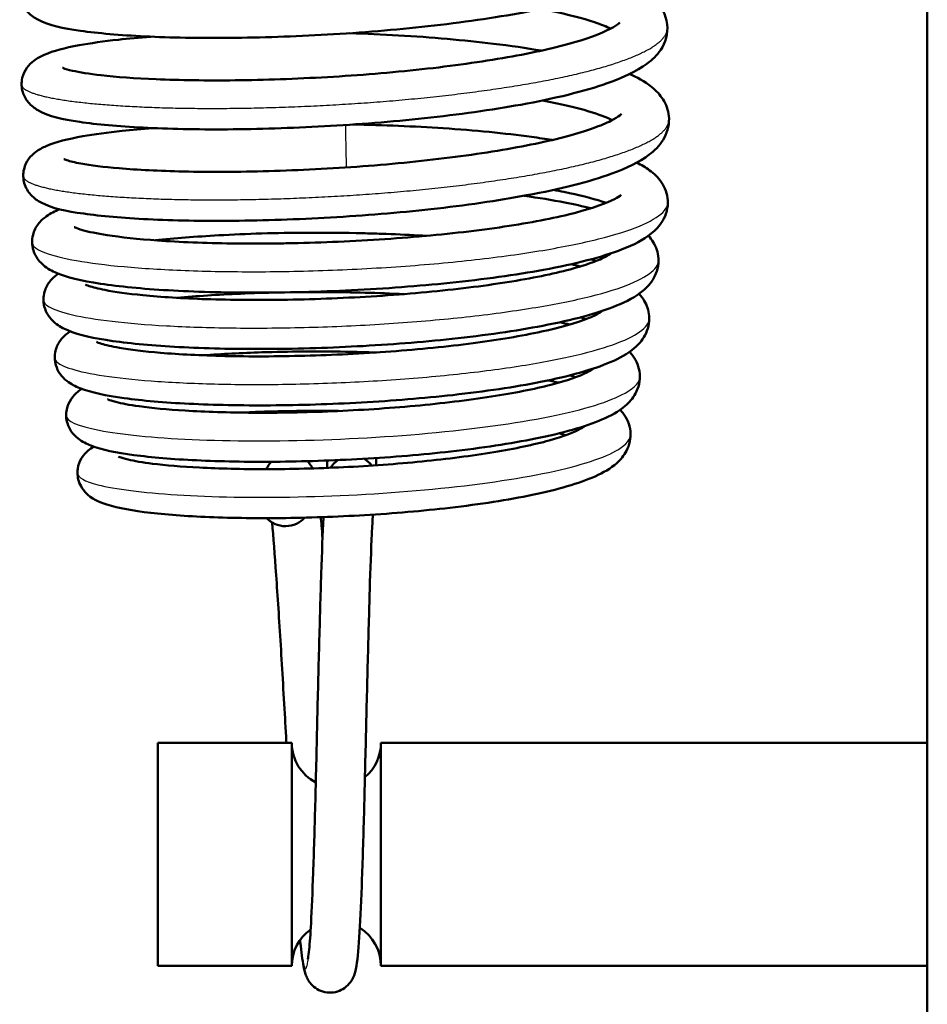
# Model space of a CAD drawing. Header units: millimetres. Extents: x 70 to 1011, y -602 to 1647.
# Tile 6 of 98: x 168 to 188, y 365 to 387. Entities that reach past the tile are written whole.
import ezdxf

# ---------------------------------------------------------------- set-up
doc = ezdxf.new("R2010")
doc.units = ezdxf.units.MM
doc.header["$LTSCALE"] = 0.75
doc.layers.add('Visible', color=7, linetype='Continuous', lineweight=50)
doc.layers.add('Visible Narrow', color=7, linetype='Continuous', lineweight=25)

msp = doc.modelspace()

# ---------------------------------------------------------------- linework, layer by layer
at = {"layer": 'Visible'}
for p, q in [((188.124, 463.688, 12.317), (188.124, 316.32, 12.317)), ((174.665, 377.152, 5.69), (174.668, 376.986, 6.79)), ((175.764, 377.208, 5.442), (175.767, 377.045, 6.525)), ((173.874, 370.82, 6.567), (170.874, 370.82, 6.567)), ((188.124, 370.82, 6.567), (175.874, 370.82, 6.567)), ((173.874, 365.82, 6.567), (170.874, 365.82, 6.567)), ((188.124, 365.82, 6.567), (175.874, 365.82, 6.567))]:
    msp.add_line(p, q, dxfattribs=at)
at = {"layer": 'Visible', "extrusion": (1, 0, 0)}
for centre in [(368.32, 6.567, 170.874), (368.32, 6.567, 173.874), (368.32, 6.567, 175.874)]:
    msp.add_arc(centre, 2.5, 0, 180, dxfattribs=at)
at = {"layer": 'Visible', "extrusion": (0, 0, -1)}
for centre, start, end in [((-174.874, 370.82, -6.567), 297.4293, 0), ((-174.874, 370.82, -6.567), 180, 230.1025), ((-174.874, 365.82, -6.567), 0, 54.8515), ((-174.874, 365.82, -6.567), 121.7979, 180)]:
    msp.add_arc(centre, 1, start, end, dxfattribs=at)
at = {"layer": 'Visible', "extrusion": (0.002591, -0.148448, 0.988917)}
for start_param, end_param in [(0.59883, 1.029324), (-0.95674, -0.531207)]:
    msp.add_ellipse((175.223, 376.717, 8.646), major_axis=(-0.009, 0.544, 0.082), ratio=0.999926, start_param=start_param, end_param=end_param, dxfattribs=at)
at = {"layer": 'Visible', "extrusion": (-0.007798, 0.446731, -0.894634)}
msp.add_ellipse((173.733, 376.173, 10.287), major_axis=(-0.009, 0.492, 0.246), ratio=0.999926, start_param=2.25213, end_param=4.040018, dxfattribs=at)
at = {"layer": 'Visible'}
for points, knots in [([(181.377, 389.92, 7.851), (181.392, 389.913, 7.879), (181.407, 389.906, 7.908), (181.61, 389.812, 8.305), (181.775, 389.717, 8.686), (182.007, 389.513, 9.298), (182.088, 389.422, 9.531), (182.213, 389.198, 9.987), (182.256, 389.063, 10.212), (182.267, 388.749, 10.716), (182.211, 388.576, 11.002), (182.044, 388.307, 11.582), (181.936, 388.203, 11.88), (181.592, 387.942, 12.735), (181.318, 387.813, 13.292), (180.479, 387.504, 14.565), (179.824, 387.339, 15.249), (178.423, 387.081, 16.219), (177.688, 386.975, 16.563), (176.198, 386.809, 16.964), (175.426, 386.746, 17.041), (173.928, 386.662, 16.943), (173.182, 386.636, 16.77), (171.802, 386.623, 16.204), (171.15, 386.636, 15.805), (170.019, 386.691, 14.832), (169.527, 386.733, 14.246), (168.731, 386.847, 12.946), (168.444, 386.902, 12.209), (168.108, 387.079, 11.28), (168.029, 387.129, 11.074), (167.893, 387.278, 10.741), (167.835, 387.367, 10.606), (167.776, 387.573, 10.362), (167.774, 387.688, 10.248), (167.82, 387.876, 10.028), (167.86, 387.953, 9.921), (167.953, 388.081, 9.68), (168.007, 388.131, 9.544), (168.139, 388.231, 9.188), (168.216, 388.269, 8.965), (168.515, 388.399, 8.133), (168.78, 388.463, 7.53), (169.376, 388.569, 6.561), (169.672, 388.61, 6.169), (170.214, 388.668, 5.588), (170.44, 388.689, 5.377), (170.679, 388.708, 5.18)], [87.811109, 87.811109, 87.811109, 87.811109, 87.820963, 87.820963, 87.94808, 87.94808, 88.026388, 88.026388, 88.105085, 88.105085, 88.204409, 88.204409, 88.303454, 88.303454, 88.491772, 88.491772, 88.770146, 88.770146, 89.008706, 89.008706, 89.235822, 89.235822, 89.459828, 89.459828, 89.683293, 89.683293, 89.907694, 89.907694, 90.141875, 90.141875, 90.20881, 90.20881, 90.258813, 90.258813, 90.306147, 90.306147, 90.346621, 90.346621, 90.392609, 90.392609, 90.464232, 90.464232, 90.660538, 90.660538, 90.806963, 90.806963, 90.899386, 90.899386, 90.899386, 90.899386]), ([(181.413, 387.869, 7.543), (181.438, 387.858, 7.591), (181.463, 387.846, 7.64), (181.686, 387.74, 8.084), (181.859, 387.636, 8.493), (182.146, 387.354, 9.282), (182.268, 387.159, 9.664), (182.314, 386.729, 10.363), (182.249, 386.518, 10.699), (182.061, 386.237, 11.326), (181.955, 386.137, 11.618), (181.6, 385.874, 12.49), (181.309, 385.741, 13.069), (180.436, 385.432, 14.349), (179.77, 385.269, 15.019), (178.356, 385.014, 15.967), (177.614, 384.91, 16.298), (176.121, 384.749, 16.673), (175.354, 384.688, 16.737), (173.862, 384.607, 16.617), (173.118, 384.583, 16.433), (171.747, 384.573, 15.846), (171.101, 384.588, 15.438), (169.984, 384.646, 14.447), (169.501, 384.689, 13.854), (168.72, 384.806, 12.541), (168.444, 384.857, 11.795), (168.111, 385.051, 10.884), (168.036, 385.103, 10.697), (167.916, 385.247, 10.403), (167.87, 385.325, 10.288), (167.813, 385.515, 10.062), (167.809, 385.629, 9.948), (167.853, 385.818, 9.73), (167.892, 385.896, 9.623), (167.984, 386.026, 9.384), (168.038, 386.076, 9.249), (168.168, 386.176, 8.9), (168.243, 386.214, 8.681), (168.533, 386.342, 7.874), (168.785, 386.405, 7.289), (169.36, 386.511, 6.326), (169.655, 386.552, 5.926), (170.211, 386.614, 5.317), (170.455, 386.637, 5.086), (170.715, 386.657, 4.873)], [92.162219, 92.162219, 92.162219, 92.162219, 92.17895, 92.17895, 92.314784, 92.314784, 92.444583, 92.444583, 92.561313, 92.561313, 92.658443, 92.658443, 92.854467, 92.854467, 93.132354, 93.132354, 93.370856, 93.370856, 93.596568, 93.596568, 93.820533, 93.820533, 94.044063, 94.044063, 94.268586, 94.268586, 94.503744, 94.503744, 94.565346, 94.565346, 94.60837, 94.60837, 94.655351, 94.655351, 94.695872, 94.695872, 94.741517, 94.741517, 94.811628, 94.811628, 95.001683, 95.001683, 95.149707, 95.149707, 95.249836, 95.249836, 95.249836, 95.249836]), ([(181.025, 386.837, 7.719), (180.931, 386.882, 7.425), (180.809, 386.932, 7.14), (180.405, 387.068, 6.376), (180.067, 387.156, 5.92), (179.607, 387.248, 5.448), (179.534, 387.262, 5.377), (179.459, 387.276, 5.307)], [7.5105275, 7.5105275, 7.5105275, 7.5105275, 7.6039343, 7.6039343, 7.77281, 7.77281, 7.8036857, 7.8036857, 7.8036857, 7.8036857]), ([(168.732, 385.961, 11.17), (168.732, 385.961, 11.3), (168.741, 385.957, 11.431), (168.792, 385.936, 11.856), (168.863, 385.914, 12.149), (169.11, 385.858, 12.899), (169.331, 385.822, 13.347), (169.938, 385.754, 14.278), (170.36, 385.723, 14.751), (171.361, 385.68, 15.592), (171.965, 385.671, 15.956), (173.259, 385.686, 16.48), (173.968, 385.711, 16.641), (175.382, 385.792, 16.73), (176.106, 385.851, 16.658), (177.469, 386, 16.291), (178.127, 386.093, 15.993), (179.286, 386.296, 15.213), (179.803, 386.411, 14.721), (180.607, 386.646, 13.628), (180.915, 386.772, 13.016), (181.16, 386.913, 12.092), (181.206, 386.95, 11.802), (181.23, 386.973, 11.41), (181.233, 386.976, 11.31), (181.233, 386.976, 11.209)], [5.319052, 5.319052, 5.319052, 5.319052, 5.358101, 5.358101, 5.44774, 5.44774, 5.595583, 5.595583, 5.7818, 5.7818, 5.988127, 5.988127, 6.200744, 6.200744, 6.413972, 6.413972, 6.626571, 6.626571, 6.837487, 6.837487, 7.039559, 7.039559, 7.127273, 7.127273, 7.157455, 7.157455, 7.157455, 7.157455]), ([(175.179, 386.735, 3.293), (175.543, 386.724, 3.296), (175.907, 386.707, 3.327), (177.005, 386.643, 3.51), (177.734, 386.579, 3.757), (178.773, 386.453, 4.31), (179.136, 386.402, 4.549), (179.473, 386.344, 4.817)], [95.7314464, 95.7314464, 95.7314464, 95.7314464, 95.84031, 95.84031, 96.065899, 96.065899, 96.1955597, 96.1955597, 96.1955597, 96.1955597]), ([(181.448, 385.818, 7.235), (181.464, 385.812, 7.264), (181.479, 385.805, 7.294), (181.683, 385.71, 7.692), (181.848, 385.615, 8.074), (182.079, 385.411, 8.685), (182.16, 385.319, 8.917), (182.285, 385.096, 9.372), (182.328, 384.961, 9.597), (182.338, 384.648, 10.1), (182.282, 384.475, 10.386), (182.115, 384.206, 10.967), (182.008, 384.102, 11.264), (181.664, 383.84, 12.119), (181.389, 383.711, 12.677), (180.55, 383.403, 13.95), (179.895, 383.238, 14.634), (178.494, 382.98, 15.603), (177.759, 382.874, 15.948), (176.269, 382.708, 16.349), (175.498, 382.645, 16.425), (174, 382.56, 16.328), (173.253, 382.535, 16.154), (171.873, 382.522, 15.588), (171.221, 382.535, 15.189), (170.091, 382.59, 14.216), (169.599, 382.632, 13.63), (168.802, 382.746, 12.33), (168.515, 382.801, 11.593), (168.179, 382.978, 10.664), (168.1, 383.028, 10.458), (167.964, 383.177, 10.125), (167.907, 383.266, 9.99), (167.848, 383.472, 9.746), (167.846, 383.587, 9.632), (167.892, 383.775, 9.412), (167.931, 383.852, 9.305), (168.024, 383.98, 9.064), (168.079, 384.03, 8.928), (168.211, 384.129, 8.572), (168.287, 384.168, 8.349), (168.587, 384.297, 7.517), (168.852, 384.362, 6.914), (169.447, 384.468, 5.945), (169.743, 384.508, 5.553), (170.285, 384.567, 4.973), (170.512, 384.588, 4.761), (170.751, 384.607, 4.564)], [96.513314, 96.513314, 96.513314, 96.513314, 96.52349, 96.52349, 96.650639, 96.650639, 96.728776, 96.728776, 96.807315, 96.807315, 96.906612, 96.906612, 97.005663, 97.005663, 97.193981, 97.193981, 97.472355, 97.472355, 97.710915, 97.710915, 97.938032, 97.938032, 98.162037, 98.162037, 98.385503, 98.385503, 98.609903, 98.609903, 98.844085, 98.844085, 98.911017, 98.911017, 98.961017, 98.961017, 99.008352, 99.008352, 99.048826, 99.048826, 99.094813, 99.094813, 99.166436, 99.166436, 99.362738, 99.362738, 99.509164, 99.509164, 99.601591, 99.601591, 99.601591, 99.601591]), ([(181.061, 384.787, 7.412), (180.934, 384.848, 7.013), (180.755, 384.916, 6.629), (180.253, 385.068, 5.804), (179.897, 385.151, 5.373), (179.494, 385.225, 4.999)], [3.3660189, 3.3660189, 3.3660189, 3.3660189, 3.4929909, 3.4929909, 3.6592398, 3.6592398, 3.6592398, 3.6592398]), ([(168.767, 383.91, 10.862), (168.767, 383.91, 10.866), (168.767, 383.91, 10.87), (168.768, 383.91, 11.089), (168.793, 383.898, 11.303), (168.9, 383.863, 11.864), (169.008, 383.836, 12.209), (169.363, 383.771, 13.045), (169.656, 383.735, 13.525), (170.41, 383.671, 14.463), (170.904, 383.646, 14.911), (172.029, 383.62, 15.665), (172.683, 383.623, 15.964), (174.04, 383.662, 16.339), (174.761, 383.698, 16.418), (176.173, 383.803, 16.345), (176.883, 383.875, 16.19), (178.191, 384.046, 15.67), (178.808, 384.147, 15.298), (179.854, 384.364, 14.393), (180.302, 384.486, 13.851), (180.791, 384.661, 12.975), (180.924, 384.717, 12.68), (181.12, 384.816, 12.101), (181.19, 384.86, 11.815), (181.256, 384.911, 11.32), (181.268, 384.926, 11.11), (181.268, 384.926, 10.901)], [1.173768, 1.173768, 1.173768, 1.173768, 1.17505, 1.17505, 1.23928, 1.23928, 1.3467, 1.3467, 1.512566, 1.512566, 1.708312, 1.708312, 1.918752, 1.918752, 2.130801, 2.130801, 2.344158, 2.344158, 2.556298, 2.556298, 2.764257, 2.764257, 2.861931, 2.861931, 2.950148, 2.950148, 3.012778, 3.012778, 3.012778, 3.012778]), ([(175.24, 384.687, 2.987), (175.928, 384.675, 3.001), (176.619, 384.647, 3.12), (177.976, 384.557, 3.567), (178.652, 384.491, 3.919), (179.407, 384.388, 4.479), (179.563, 384.364, 4.606), (179.713, 384.34, 4.738)], [0.0156625, 0.0156625, 0.0156625, 0.0156625, 0.2215257, 0.2215257, 0.4451306, 0.4451306, 0.5054148, 0.5054148, 0.5054148, 0.5054148]), ([(181.609, 383.832, 7.34), (181.714, 383.781, 7.564), (181.81, 383.723, 7.79), (181.997, 383.586, 8.269), (182.09, 383.5, 8.522), (182.242, 383.275, 9.011), (182.298, 383.131, 9.248), (182.315, 382.819, 9.73), (182.267, 382.657, 9.983), (182.123, 382.411, 10.492), (182.032, 382.319, 10.749), (181.753, 382.095, 11.482), (181.541, 381.989, 11.96), (180.835, 381.713, 13.204), (180.233, 381.56, 13.936), (178.898, 381.314, 15.011), (178.176, 381.215, 15.409), (176.715, 381.064, 15.903), (175.961, 381.008, 16.027), (174.484, 380.935, 16.023), (173.74, 380.917, 15.9), (172.353, 380.917, 15.429), (171.691, 380.935, 15.077), (170.524, 381.003, 14.194), (170.006, 381.053, 13.649), (169.156, 381.183, 12.43), (168.83, 381.254, 11.735), (168.463, 381.421, 10.775), (168.365, 381.474, 10.511), (168.237, 381.597, 10.177), (168.205, 381.633, 10.096), (168.137, 381.728, 9.914), (168.103, 381.792, 9.816), (168.047, 381.974, 9.577), (168.044, 382.102, 9.438), (168.097, 382.307, 9.172), (168.141, 382.39, 9.044), (168.248, 382.531, 8.751), (168.311, 382.585, 8.583), (168.469, 382.697, 8.157), (168.564, 382.744, 7.895), (168.669, 382.786, 7.635)], [0.832515, 0.832515, 0.832515, 0.832515, 0.907808, 0.907808, 0.992265, 0.992265, 1.075436, 1.075436, 1.16457, 1.16457, 1.250316, 1.250316, 1.409194, 1.409194, 1.687259, 1.687259, 1.928803, 1.928803, 2.152341, 2.152341, 2.37268, 2.37268, 2.591818, 2.591818, 2.81223, 2.81223, 3.03948, 3.03948, 3.124774, 3.124774, 3.152938, 3.152938, 3.18942, 3.18942, 3.244472, 3.244472, 3.291306, 3.291306, 3.347037, 3.347037, 3.43176, 3.43176, 3.43176, 3.43176]), ([(168.998, 382.386, 10.678), (168.998, 382.386, 10.783), (169.004, 382.383, 10.888), (169.042, 382.365, 11.272), (169.102, 382.342, 11.549), (169.317, 382.282, 12.236), (169.505, 382.242, 12.64), (170.04, 382.16, 13.52), (170.426, 382.118, 13.982), (171.358, 382.051, 14.82), (171.928, 382.028, 15.19), (173.161, 382.012, 15.741), (173.843, 382.019, 15.923), (175.219, 382.067, 16.062), (175.93, 382.108, 16.019), (177.283, 382.222, 15.712), (177.942, 382.295, 15.445), (179.116, 382.466, 14.725), (179.648, 382.565, 14.263), (180.5, 382.772, 13.216), (180.839, 382.885, 12.618), (181.134, 383.024, 11.703), (181.2, 383.063, 11.413), (181.252, 383.102, 10.96), (181.261, 383.111, 10.799), (181.261, 383.111, 10.638)], [15.80823, 15.80823, 15.80823, 15.80823, 15.839665, 15.839665, 15.924081, 15.924081, 16.056357, 16.056357, 16.233839, 16.233839, 16.432806, 16.432806, 16.639187, 16.639187, 16.847879, 16.847879, 17.05667, 17.05667, 17.264238, 17.264238, 17.466428, 17.466428, 17.555537, 17.555537, 17.60368, 17.60368, 17.60368, 17.60368]), ([(180.921, 382.928, 6.73), (180.892, 382.939, 6.657), (180.86, 382.95, 6.585), (180.607, 383.035, 6.041), (180.316, 383.109, 5.596), (179.901, 383.191, 5.112), (179.823, 383.205, 5.026), (179.742, 383.22, 4.942)], [18.0030255, 18.0030255, 18.0030255, 18.0030255, 18.0268308, 18.0268308, 18.1848485, 18.1848485, 18.2198399, 18.2198399, 18.2198399, 18.2198399]), ([(179.082, 383.088, 4.312), (179.41, 383.043, 4.552), (179.717, 382.993, 4.819), (180.205, 382.898, 5.328), (180.4, 382.855, 5.561), (180.581, 382.808, 5.805)], [4.6980512, 4.6980512, 4.6980512, 4.6980512, 4.8198135, 4.8198135, 4.9114897, 4.9114897, 4.9114897, 4.9114897]), ([(176.896, 382.19, 3.277), (176.838, 382.194, 3.26), (176.779, 382.197, 3.243), (176.446, 382.216, 3.156), (176.167, 382.228, 3.102), (175.748, 382.242, 3.05), (175.61, 382.246, 3.038), (175.054, 382.259, 3.006), (174.633, 382.263, 3.023), (173.533, 382.258, 3.176), (172.854, 382.237, 3.388), (171.723, 382.174, 3.957), (171.241, 382.136, 4.29), (170.817, 382.09, 4.678)], [14.4895211, 14.4895211, 14.4895211, 14.4895211, 14.5078671, 14.5078671, 14.5929191, 14.5929191, 14.6345207, 14.6345207, 14.7598527, 14.7598527, 14.9676633, 14.9676633, 15.1401104, 15.1401104, 15.1401104, 15.1401104]), ([(181.871, 382.192, 8.334), (181.91, 382.149, 8.445), (181.947, 382.102, 8.555), (182.042, 381.946, 8.872), (182.088, 381.819, 9.076), (182.107, 381.529, 9.513), (182.063, 381.369, 9.752), (181.927, 381.129, 10.233), (181.841, 381.037, 10.475), (181.582, 380.821, 11.156), (181.387, 380.72, 11.598), (180.734, 380.452, 12.781), (180.172, 380.303, 13.489), (178.903, 380.06, 14.554), (178.204, 379.959, 14.956), (176.79, 379.807, 15.46), (176.062, 379.751, 15.591), (174.634, 379.675, 15.61), (173.914, 379.655, 15.501), (172.567, 379.651, 15.068), (171.922, 379.666, 14.738), (170.782, 379.727, 13.901), (170.274, 379.773, 13.383), (169.438, 379.893, 12.219), (169.114, 379.961, 11.555), (168.752, 380.113, 10.633), (168.657, 380.161, 10.379), (168.51, 380.284, 10.004), (168.457, 380.338, 9.876), (168.375, 380.465, 9.657), (168.344, 380.532, 9.563), (168.299, 380.712, 9.342), (168.302, 380.832, 9.216), (168.358, 381.027, 8.969), (168.403, 381.106, 8.847), (168.508, 381.24, 8.569), (168.57, 381.291, 8.411), (168.634, 381.336, 8.239), (168.638, 381.339, 8.229), (168.642, 381.341, 8.218)], [5.202717, 5.202717, 5.202717, 5.202717, 5.240205, 5.240205, 5.312381, 5.312381, 5.397598, 5.397598, 5.4787, 5.4787, 5.625724, 5.625724, 5.891761, 5.891761, 6.128018, 6.128018, 6.344508, 6.344508, 6.557198, 6.557198, 6.769085, 6.769085, 6.981777, 6.981777, 7.200554, 7.200554, 7.28251, 7.28251, 7.326904, 7.326904, 7.362302, 7.362302, 7.413283, 7.413283, 7.458057, 7.458057, 7.511004, 7.511004, 7.514523, 7.514523, 7.514523, 7.514523]), ([(169.246, 381.099, 10.464), (169.246, 381.099, 10.488), (169.247, 381.099, 10.512), (169.253, 381.096, 10.759), (169.284, 381.081, 10.981), (169.409, 381.038, 11.545), (169.531, 381.006, 11.883), (169.905, 380.933, 12.671), (170.197, 380.892, 13.11), (170.944, 380.819, 13.965), (171.429, 380.788, 14.372), (172.518, 380.752, 15.034), (173.141, 380.747, 15.288), (174.431, 380.769, 15.589), (175.116, 380.797, 15.636), (176.447, 380.883, 15.512), (177.112, 380.943, 15.339), (178.329, 381.088, 14.797), (178.899, 381.176, 14.422), (179.859, 381.366, 13.524), (180.267, 381.472, 12.992), (180.695, 381.622, 12.141), (180.808, 381.669, 11.859), (180.964, 381.748, 11.316), (181.014, 381.781, 11.055), (181.038, 381.799, 10.792)], [11.846028, 11.846028, 11.846028, 11.846028, 11.853219, 11.853219, 11.92014, 11.92014, 12.026983, 12.026983, 12.18272, 12.18272, 12.368331, 12.368331, 12.565244, 12.565244, 12.765867, 12.765867, 12.967279, 12.967279, 13.168063, 13.168063, 13.365694, 13.365694, 13.457229, 13.457229, 13.536751, 13.536751, 13.536751, 13.536751]), ([(180.697, 381.625, 6.545), (180.685, 381.629, 6.517), (180.673, 381.634, 6.49), (180.636, 381.646, 6.408), (180.61, 381.655, 6.353), (180.583, 381.664, 6.299)], [13.97085662, 13.97085662, 13.97085662, 13.97085662, 13.97978599, 13.97978599, 13.99819694, 13.99819694, 13.99819694, 13.99819694]), ([(181.659, 380.891, 8.156), (181.702, 380.845, 8.274), (181.742, 380.793, 8.39), (181.835, 380.637, 8.696), (181.877, 380.518, 8.883), (181.9, 380.24, 9.294), (181.86, 380.083, 9.524), (181.729, 379.842, 9.983), (181.646, 379.752, 10.214), (181.403, 379.543, 10.847), (181.225, 379.447, 11.253), (180.62, 379.187, 12.375), (180.091, 379.042, 13.062), (178.879, 378.801, 14.113), (178.202, 378.701, 14.516), (176.833, 378.549, 15.023), (176.131, 378.492, 15.158), (174.752, 378.415, 15.192), (174.055, 378.393, 15.096), (172.751, 378.385, 14.692), (172.126, 378.397, 14.381), (171.018, 378.452, 13.587), (170.523, 378.495, 13.093), (169.704, 378.608, 11.979), (169.384, 378.673, 11.342), (169.024, 378.815, 10.441), (168.928, 378.86, 10.183), (168.776, 378.98, 9.808), (168.721, 379.033, 9.683), (168.638, 379.155, 9.474), (168.606, 379.219, 9.387), (168.557, 379.39, 9.182), (168.554, 379.507, 9.063), (168.599, 379.7, 8.834), (168.64, 379.78, 8.722), (168.738, 379.916, 8.468), (168.796, 379.969, 8.324), (168.87, 380.025, 8.13), (168.888, 380.038, 8.083), (168.906, 380.049, 8.036)], [9.298823, 9.298823, 9.298823, 9.298823, 9.33885, 9.33885, 9.405449, 9.405449, 9.487837, 9.487837, 9.565638, 9.565638, 9.700687, 9.700687, 9.956092, 9.956092, 10.187175, 10.187175, 10.396417, 10.396417, 10.601869, 10.601869, 10.80596, 10.80596, 11.011115, 11.011115, 11.222075, 11.222075, 11.305216, 11.305216, 11.348754, 11.348754, 11.381936, 11.381936, 11.430429, 11.430429, 11.472855, 11.472855, 11.521633, 11.521633, 11.537161, 11.537161, 11.537161, 11.537161]), ([(173.575, 380.921, 3.252), (173.284, 380.914, 3.328), (172.998, 380.905, 3.425), (172.218, 380.871, 3.756), (171.737, 380.839, 4.042), (171.307, 380.8, 4.385)], [10.9020989, 10.9020989, 10.9020989, 10.9020989, 10.9918496, 10.9918496, 11.1565824, 11.1565824, 11.1565824, 11.1565824]), ([(176.387, 380.884, 3.184), (175.815, 380.911, 3.064), (175.22, 380.926, 3.026), (174.403, 380.93, 3.091), (174.168, 380.929, 3.124), (173.935, 380.927, 3.17)], [10.6195485, 10.6195485, 10.6195485, 10.6195485, 10.7945552, 10.7945552, 10.8654045, 10.8654045, 10.8654045, 10.8654045]), ([(169.493, 379.813, 10.238), (169.493, 379.813, 10.292), (169.495, 379.812, 10.346), (169.511, 379.804, 10.628), (169.551, 379.788, 10.854), (169.7, 379.742, 11.432), (169.839, 379.709, 11.779), (170.253, 379.637, 12.567), (170.569, 379.599, 12.995), (171.349, 379.533, 13.802), (171.841, 379.508, 14.173), (172.928, 379.483, 14.759), (173.543, 379.485, 14.973), (174.801, 379.518, 15.196), (175.462, 379.55, 15.206), (176.736, 379.645, 15.019), (177.366, 379.708, 14.818), (178.506, 379.858, 14.234), (179.033, 379.947, 13.844), (179.902, 380.136, 12.934), (180.261, 380.24, 12.403), (180.616, 380.38, 11.571), (180.704, 380.422, 11.299), (180.799, 380.478, 10.848), (180.824, 380.497, 10.672), (180.837, 380.507, 10.495)], [8.026434, 8.026434, 8.026434, 8.026434, 8.042584, 8.042584, 8.110968, 8.110968, 8.222087, 8.222087, 8.37898, 8.37898, 8.559429, 8.559429, 8.74975, 8.74975, 8.943005, 8.943005, 9.137093, 9.137093, 9.33005, 9.33005, 9.518866, 9.518866, 9.60474, 9.60474, 9.65797, 9.65797, 9.65797, 9.65797]), ([(180.471, 380.323, 6.36), (180.461, 380.326, 6.338), (180.451, 380.329, 6.317), (180.411, 380.343, 6.231), (180.38, 380.353, 6.168), (180.347, 380.363, 6.105)], [10.08186686, 10.08186686, 10.08186686, 10.08186686, 10.08899395, 10.08899395, 10.11050566, 10.11050566, 10.11050566, 10.11050566]), ([(181.447, 379.59, 7.975), (181.474, 379.561, 8.048), (181.5, 379.53, 8.121), (181.602, 379.389, 8.423), (181.664, 379.248, 8.648), (181.691, 378.942, 9.092), (181.651, 378.782, 9.32), (181.52, 378.543, 9.768), (181.438, 378.453, 9.989), (181.201, 378.25, 10.592), (181.03, 378.157, 10.978), (180.45, 377.906, 12.048), (179.946, 377.766, 12.706), (178.784, 377.532, 13.717), (178.132, 377.433, 14.11), (176.81, 377.284, 14.602), (176.132, 377.228, 14.733), (174.799, 377.151, 14.768), (174.125, 377.13, 14.675), (172.87, 377.12, 14.285), (172.27, 377.131, 13.989), (171.204, 377.182, 13.226), (170.727, 377.222, 12.75), (169.934, 377.329, 11.677), (169.624, 377.39, 11.061), (169.273, 377.528, 10.192), (169.179, 377.572, 9.944), (169.031, 377.688, 9.584), (168.978, 377.739, 9.463), (168.896, 377.857, 9.264), (168.864, 377.919, 9.181), (168.813, 378.084, 8.989), (168.807, 378.198, 8.881), (168.846, 378.386, 8.673), (168.883, 378.465, 8.572), (168.974, 378.599, 8.345), (169.028, 378.652, 8.217), (169.11, 378.718, 8.01), (169.14, 378.739, 7.933), (169.17, 378.758, 7.856)], [13.251308, 13.251308, 13.251308, 13.251308, 13.276272, 13.276272, 13.355978, 13.355978, 13.438225, 13.438225, 13.513263, 13.513263, 13.642023, 13.642023, 13.88621, 13.88621, 14.109418, 14.109418, 14.311615, 14.311615, 14.510279, 14.510279, 14.705996, 14.705996, 14.903636, 14.903636, 15.107665, 15.107665, 15.187851, 15.187851, 15.229642, 15.229642, 15.261657, 15.261657, 15.307248, 15.307248, 15.346614, 15.346614, 15.390771, 15.390771, 15.416226, 15.416226, 15.416226, 15.416226]), ([(175.777, 379.575, 3.122), (175.544, 379.583, 3.097), (175.309, 379.589, 3.085), (174.443, 379.603, 3.096), (173.803, 379.597, 3.207), (172.745, 379.564, 3.576), (172.301, 379.541, 3.795), (171.893, 379.511, 4.064)], [6.9021233, 6.9021233, 6.9021233, 6.9021233, 6.9722202, 6.9722202, 7.1620454, 7.1620454, 7.308271, 7.308271, 7.308271, 7.308271]), ([(169.742, 378.527, 10.016), (169.742, 378.527, 10.124), (169.748, 378.523, 10.231), (169.79, 378.506, 10.592), (169.849, 378.485, 10.844), (170.055, 378.432, 11.469), (170.235, 378.398, 11.836), (170.735, 378.329, 12.615), (171.088, 378.296, 13.017), (171.935, 378.243, 13.751), (172.457, 378.227, 14.072), (173.571, 378.22, 14.538), (174.179, 378.231, 14.687), (175.405, 378.282, 14.784), (176.039, 378.324, 14.73), (177.242, 378.434, 14.431), (177.827, 378.504, 14.178), (178.856, 378.663, 13.51), (179.317, 378.755, 13.091), (180.045, 378.942, 12.145), (180.33, 379.044, 11.609), (180.563, 379.162, 10.796), (180.612, 379.194, 10.542), (180.633, 379.212, 10.246), (180.636, 379.214, 10.208), (180.637, 379.215, 10.169)], [4.351235, 4.351235, 4.351235, 4.351235, 4.383353, 4.383353, 4.460346, 4.460346, 4.58145, 4.58145, 4.738943, 4.738943, 4.918117, 4.918117, 5.101273, 5.101273, 5.287539, 5.287539, 5.474728, 5.474728, 5.658456, 5.658456, 5.837097, 5.837097, 5.914518, 5.914518, 5.926105, 5.926105, 5.926105, 5.926105]), ([(181.235, 378.289, 7.798), (181.256, 378.267, 7.853), (181.277, 378.243, 7.907), (181.381, 378.11, 8.198), (181.451, 377.965, 8.429), (181.483, 377.654, 8.869), (181.446, 377.495, 9.088), (181.322, 377.259, 9.516), (181.245, 377.17, 9.727), (181.021, 376.971, 10.294), (180.86, 376.88, 10.655), (180.313, 376.636, 11.672), (179.84, 376.5, 12.305), (178.731, 376.269, 13.296), (178.095, 376.171, 13.686), (176.813, 376.022, 14.175), (176.158, 375.966, 14.306), (174.877, 375.89, 14.345), (174.233, 375.867, 14.262), (173.026, 375.855, 13.897), (172.446, 375.864, 13.614), (171.411, 375.91, 12.886), (170.947, 375.947, 12.428), (170.181, 376.047, 11.401), (169.88, 376.105, 10.816), (169.486, 376.253, 9.858), (169.332, 376.313, 9.477), (169.162, 376.546, 9.081), (169.133, 376.597, 9.01), (169.075, 376.747, 8.83), (169.061, 376.86, 8.724), (169.088, 377.053, 8.525), (169.121, 377.136, 8.43), (169.205, 377.276, 8.221), (169.258, 377.332, 8.105), (169.351, 377.412, 7.884), (169.393, 377.441, 7.779), (169.434, 377.466, 7.674)], [17.062245, 17.062245, 17.062245, 17.062245, 17.081127, 17.081127, 17.163262, 17.163262, 17.242985, 17.242985, 17.314645, 17.314645, 17.435481, 17.435481, 17.668803, 17.668803, 17.887254, 17.887254, 18.082765, 18.082765, 18.272543, 18.272543, 18.461148, 18.461148, 18.652269, 18.652269, 18.846876, 18.846876, 18.966402, 18.966402, 18.993761, 18.993761, 19.038913, 19.038913, 19.077341, 19.077341, 19.118478, 19.118478, 19.15319, 19.15319, 19.15319, 19.15319]), ([(174.924, 378.263, 3.127), (174.361, 378.27, 3.151), (173.796, 378.264, 3.262), (173.082, 378.242, 3.516), (172.901, 378.235, 3.591), (172.724, 378.226, 3.676)], [3.3516657, 3.3516657, 3.3516657, 3.3516657, 3.5203929, 3.5203929, 3.5789611, 3.5789611, 3.5789611, 3.5789611]), ([(169.99, 377.24, 9.801), (169.99, 377.24, 9.926), (169.999, 377.235, 10.051), (170.051, 377.215, 10.431), (170.118, 377.194, 10.685), (170.341, 377.142, 11.301), (170.529, 377.109, 11.657), (171.044, 377.045, 12.408), (171.402, 377.014, 12.793), (172.25, 376.97, 13.474), (172.759, 376.958, 13.763), (173.848, 376.959, 14.178), (174.443, 376.974, 14.299), (175.626, 377.031, 14.348), (176.228, 377.075, 14.277), (177.367, 377.187, 13.948), (177.917, 377.258, 13.685), (178.881, 377.418, 13.009), (179.309, 377.508, 12.588), (179.966, 377.69, 11.656), (180.216, 377.789, 11.137), (180.395, 377.889, 10.365), (180.426, 377.913, 10.129), (180.432, 377.919, 9.861), (180.433, 377.92, 9.83), (180.433, 377.92, 9.798)], [0.819293, 0.819293, 0.819293, 0.819293, 0.856668, 0.856668, 0.934618, 0.934618, 1.053894, 1.053894, 1.208541, 1.208541, 1.380226, 1.380226, 1.5579, 1.5579, 1.735716, 1.735716, 1.915011, 1.915011, 2.092175, 2.092175, 2.261188, 2.261188, 2.332025, 2.332025, 2.34147, 2.34147, 2.34147, 2.34147]), ([(174.225, 377.137, 7.591), (174.255, 377.108, 7.557), (174.279, 377.078, 7.518), (174.316, 377.023, 7.432), (174.329, 376.998, 7.386), (174.34, 376.975, 7.338)], [0.34796867, 0.34796867, 0.34796867, 0.34796867, 0.36415412, 0.36415412, 0.38033735, 0.38033735, 0.38033735, 0.38033735]), ([(173.306, 376.958, 8.301), (173.321, 376.992, 8.234), (173.343, 377.033, 8.17), (173.387, 377.092, 8.097), (173.401, 377.108, 8.079), (173.415, 377.124, 8.061)], [0.21475826, 0.21475826, 0.21475826, 0.21475826, 0.23779234, 0.23779234, 0.24602968, 0.24602968, 0.24602968, 0.24602968]), ([(175.694, 375.939, 10.691), (175.685, 375.811, 10.906), (175.677, 375.667, 11.112), (175.652, 375.156, 11.748), (175.637, 374.724, 12.137), (175.608, 373.76, 12.762), (175.593, 373.213, 13.003), (175.563, 372.074, 13.301), (175.548, 371.465, 13.358), (175.52, 370.277, 13.273), (175.507, 369.682, 13.132), (175.476, 368.58, 12.672), (175.459, 368.058, 12.345), (175.425, 367.156, 11.553), (175.408, 366.766, 11.076), (175.368, 366.144, 10.026), (175.349, 365.928, 9.434), (175.299, 365.69, 8.648), (175.289, 365.635, 8.449), (175.23, 365.517, 8.225), (175.214, 365.487, 8.178), (175.159, 365.411, 8.076), (175.113, 365.362, 8.026), (175.011, 365.29, 7.952), (174.958, 365.263, 7.923), (174.842, 365.225, 7.869), (174.777, 365.216, 7.843), (174.649, 365.221, 7.791), (174.584, 365.235, 7.764), (174.467, 365.281, 7.705), (174.413, 365.315, 7.672), (174.327, 365.388, 7.594), (174.293, 365.428, 7.548), (174.243, 365.499, 7.446), (174.227, 365.531, 7.39), (174.197, 365.595, 7.255), (174.186, 365.625, 7.173), (174.159, 365.713, 6.913), (174.149, 365.76, 6.73), (174.112, 365.951, 6.102), (174.09, 366.124, 5.661), (174.064, 366.366, 5.219), (174.062, 366.384, 5.188), (174.06, 366.401, 5.157)], [0.218518, 0.218518, 0.218518, 0.218518, 0.29333, 0.29333, 0.463413, 0.463413, 0.638238, 0.638238, 0.816958, 0.816958, 0.995629, 0.995629, 1.175586, 1.175586, 1.355918, 1.355918, 1.542054, 1.542054, 1.602637, 1.602637, 1.619954, 1.619954, 1.644113, 1.644113, 1.663495, 1.663495, 1.68416, 1.68416, 1.705084, 1.705084, 1.725974, 1.725974, 1.746262, 1.746262, 1.766011, 1.766011, 1.792136, 1.792136, 1.848706, 1.848706, 1.989463, 1.989463, 2.000142, 2.000142, 2.000142, 2.000142]), ([(174.235, 365.971, 8.68), (174.235, 365.971, 8.799), (174.237, 365.981, 8.918), (174.246, 366.035, 9.292), (174.255, 366.101, 9.545), (174.278, 366.329, 10.202), (174.293, 366.532, 10.599), (174.322, 367.087, 11.416), (174.338, 367.474, 11.825), (174.37, 368.363, 12.522), (174.386, 368.882, 12.809), (174.416, 370.012, 13.216), (174.429, 370.642, 13.327), (174.458, 371.857, 13.332), (174.473, 372.458, 13.236), (174.504, 373.589, 12.861), (174.519, 374.132, 12.575), (174.55, 375.093, 11.854), (174.568, 375.521, 11.407), (174.588, 375.87, 10.902), (174.589, 375.877, 10.893), (174.589, 375.883, 10.883)], [2.203993, 2.203993, 2.203993, 2.203993, 2.23971, 2.23971, 2.317317, 2.317317, 2.448707, 2.448707, 2.613768, 2.613768, 2.787581, 2.787581, 2.974147, 2.974147, 3.152144, 3.152144, 3.331662, 3.331662, 3.512642, 3.512642, 3.516089, 3.516089, 3.516089, 3.516089]), ([(174.525, 375.881, 4.779), (174.53, 375.821, 4.69), (174.536, 375.759, 4.603), (174.549, 375.602, 4.397), (174.557, 375.504, 4.279), (174.565, 375.402, 4.166)], [0.6595915, 0.6595915, 0.6595915, 0.6595915, 0.69177515, 0.69177515, 0.73740772, 0.73740772, 0.73740772, 0.73740772]), ([(173.755, 370.82, 2.345), (173.747, 370.964, 2.334), (173.738, 371.108, 2.329), (173.695, 371.847, 2.332), (173.661, 372.451, 2.434), (173.592, 373.575, 2.822), (173.557, 374.112, 3.112), (173.491, 375.036, 3.829), (173.461, 375.441, 4.26), (173.432, 375.759, 4.741)], [2.5431809, 2.5431809, 2.5431809, 2.5431809, 2.5863095, 2.5863095, 2.7653756, 2.7653756, 2.9438236, 2.9438236, 3.1169107, 3.1169107, 3.1169107, 3.1169107])]:
    msp.add_open_spline(points, degree=3, knots=knots, dxfattribs=at)
for points in [[(173.574, 382.02, 3.247), (173.685, 382.022, 3.219), (173.798, 382.024, 3.194), (173.91, 382.026, 3.172)], [(180.136, 381.554, 5.389), (180.207, 381.538, 5.473), (180.277, 381.521, 5.559), (180.344, 381.504, 5.647)], [(179.882, 380.252, 5.224), (179.958, 380.236, 5.31), (180.032, 380.219, 5.399), (180.104, 380.201, 5.489)], [(179.624, 378.95, 5.062), (179.706, 378.933, 5.15), (179.786, 378.916, 5.24), (179.863, 378.898, 5.333)], [(180.242, 379.02, 6.174), (180.2, 379.034, 6.086), (180.155, 379.048, 5.999), (180.107, 379.062, 5.913)], [(180.013, 377.718, 5.993), (179.968, 377.732, 5.902), (179.919, 377.747, 5.812), (179.867, 377.762, 5.724)]]:
    msp.add_open_spline(points, degree=3, dxfattribs=at)
at = {"layer": 'Visible Narrow', "extrusion": (-0.999848, -0.017452, -9.95384e-15)}
msp.add_arc((-381.025, 2.985, -181.771), 0.55, 41.1484, 167.5737, dxfattribs=at)
at = {"layer": 'Visible Narrow'}
for points, weights, knots in [([(167.817, 385.581, 9.996), (167.819, 385.463, 11.139), (168.176, 385.357, 12.227), (168.908, 385.14, 14.458), (170.815, 385.07, 15.842), (172.722, 385, 17.227), (175.076, 385.144, 17.242), (177.429, 385.288, 17.258), (179.329, 385.629, 15.904), (181.229, 385.97, 14.55), (181.95, 386.418, 12.35), (182.301, 386.637, 11.277), (182.297, 386.86, 10.15)], [0.975528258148, 0.975528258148, 1, 0.951056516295, 1, 0.951056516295, 1, 0.951056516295, 1, 0.951056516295, 1, 0.975528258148, 0.975528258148], [-0.94565217, -0.94565217, -0.94565217, -0.94347826, -0.94347826, -0.93913043, -0.93913043, -0.93478261, -0.93478261, -0.93043478, -0.93043478, -0.92608696, -0.92608696, -0.92391304, -0.92391304, -0.92391304]), ([(167.853, 383.531, 9.688), (167.855, 383.413, 10.831), (168.212, 383.307, 11.919), (168.943, 383.089, 14.15), (170.851, 383.02, 15.534), (172.758, 382.95, 16.919), (175.112, 383.094, 16.934), (177.465, 383.237, 16.95), (179.365, 383.579, 15.596), (181.265, 383.92, 14.242), (181.986, 384.368, 12.042), (182.337, 384.586, 10.969), (182.333, 384.809, 9.842)], [0.975528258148, 0.975528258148, 1, 0.951056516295, 1, 0.951056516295, 1, 0.951056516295, 1, 0.951056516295, 1, 0.975528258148, 0.975528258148], [-0.98913043, -0.98913043, -0.98913043, -0.98695652, -0.98695652, -0.9826087, -0.9826087, -0.97826087, -0.97826087, -0.97391304, -0.97391304, -0.96956522, -0.96956522, -0.9673913, -0.9673913, -0.9673913]), ([(174.061, 366.403, 5.241), (174.109, 365.959, 6.077), (174.149, 365.819, 7.013), (174.244, 365.482, 9.265), (174.309, 366.838, 11.098), (174.375, 368.193, 12.93), (174.425, 370.447, 13.268), (174.434, 370.853, 13.329), (174.444, 371.264, 13.329)], [0.962587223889, 0.966903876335, 1, 0.923879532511, 1, 0.923879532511, 1, 0.98536867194, 0.976362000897], [-0.2771741, -0.2771741, -0.2771741, -0.25, -0.25, -0.1875, -0.1875, -0.125, -0.125, -0.1129867, -0.1129867, -0.1129867])]:
    msp.add_rational_spline(points, weights, degree=2, knots=knots, dxfattribs=at)
for points, knots in [([(168.052, 382.043, 9.502), (168.053, 382.03, 9.605), (168.055, 382.018, 9.707), (168.086, 381.937, 10.384), (168.184, 381.87, 10.956), (168.517, 381.745, 12.06), (168.753, 381.687, 12.593), (169.346, 381.582, 13.586), (169.705, 381.537, 14.046), (170.524, 381.462, 14.869), (170.985, 381.433, 15.23), (171.981, 381.395, 15.832), (172.516, 381.385, 16.073), (173.63, 381.387, 16.418), (174.208, 381.399, 16.523), (175.373, 381.444, 16.59), (175.96, 381.477, 16.553), (177.105, 381.564, 16.339), (177.665, 381.617, 16.161), (178.723, 381.743, 15.677), (179.222, 381.815, 15.37), (180.129, 381.975, 14.645), (180.536, 382.062, 14.227), (181.237, 382.247, 13.304), (181.529, 382.345, 12.799), (181.981, 382.548, 11.733), (182.14, 382.652, 11.172), (182.282, 382.822, 10.245), (182.308, 382.887, 9.885), (182.307, 382.952, 9.525)], [-0.14983056, -0.14983056, -0.14983056, -0.14983056, -0.1484375, -0.1484375, -0.140625, -0.140625, -0.1328125, -0.1328125, -0.125, -0.125, -0.1171875, -0.1171875, -0.109375, -0.109375, -0.1015625, -0.1015625, -0.09375, -0.09375, -0.0859375, -0.0859375, -0.078125, -0.078125, -0.0703125, -0.0703125, -0.0625, -0.0625, -0.0546875, -0.0546875, -0.04983468, -0.04983468, -0.04983468, -0.04983468]), ([(168.307, 380.749, 9.305), (168.307, 380.697, 9.739), (168.35, 380.646, 10.172), (168.541, 380.534, 11.144), (168.717, 380.474, 11.679), (169.193, 380.365, 12.69), (169.494, 380.316, 13.167), (170.204, 380.233, 14.035), (170.613, 380.199, 14.426), (171.515, 380.148, 15.099), (172.007, 380.131, 15.381), (173.047, 380.119, 15.818), (173.593, 380.122, 15.973), (174.709, 380.15, 16.148), (175.277, 380.174, 16.168), (176.401, 380.243, 16.069), (176.957, 380.288, 15.951), (178.022, 380.396, 15.585), (178.532, 380.46, 15.336), (179.475, 380.603, 14.724), (179.909, 380.682, 14.36), (180.672, 380.853, 13.538), (181.002, 380.945, 13.08), (181.54, 381.137, 12.097), (181.747, 381.237, 11.572), (182.026, 381.439, 10.488), (182.097, 381.541, 9.928), (182.099, 381.645, 9.355), (182.099, 381.647, 9.343), (182.098, 381.649, 9.331)], [-0.3498324, -0.3498324, -0.3498324, -0.3498324, -0.34375, -0.34375, -0.3359375, -0.3359375, -0.328125, -0.328125, -0.3203125, -0.3203125, -0.3125, -0.3125, -0.3046875, -0.3046875, -0.296875, -0.296875, -0.2890625, -0.2890625, -0.28125, -0.28125, -0.2734375, -0.2734375, -0.265625, -0.265625, -0.2578125, -0.2578125, -0.25, -0.25, -0.2498323, -0.2498323, -0.2498323, -0.2498323]), ([(168.561, 379.453, 9.117), (168.561, 379.43, 9.318), (168.571, 379.406, 9.519), (168.693, 379.259, 10.79), (169.065, 379.142, 11.837), (169.964, 379.007, 13.189), (170.32, 378.968, 13.603), (171.123, 378.907, 14.335), (171.57, 378.885, 14.652), (172.527, 378.858, 15.169), (173.038, 378.854, 15.37), (174.094, 378.866, 15.643), (174.639, 378.882, 15.715), (175.73, 378.934, 15.726), (176.276, 378.97, 15.665), (177.336, 379.061, 15.413), (177.851, 379.116, 15.223), (178.817, 379.242, 14.723), (179.268, 379.314, 14.414), (180.082, 379.471, 13.695), (180.444, 379.556, 13.286), (181.055, 379.735, 12.392), (181.305, 379.83, 11.907), (181.678, 380.023, 10.891), (181.801, 380.123, 10.36), (181.879, 380.264, 9.594), (181.89, 380.305, 9.365), (181.89, 380.347, 9.136)], [-0.54979326, -0.54979326, -0.54979326, -0.54979326, -0.546875, -0.546875, -0.53125, -0.53125, -0.5234375, -0.5234375, -0.515625, -0.515625, -0.5078125, -0.5078125, -0.5, -0.5, -0.4921875, -0.4921875, -0.484375, -0.484375, -0.4765625, -0.4765625, -0.46875, -0.46875, -0.4609375, -0.4609375, -0.453125, -0.453125, -0.44982718, -0.44982718, -0.44982718, -0.44982718]), ([(168.815, 378.16, 8.916), (168.817, 378.04, 9.941), (169.074, 377.925, 10.968), (170.048, 377.735, 12.799), (170.77, 377.662, 13.6), (172.511, 377.586, 14.774), (173.529, 377.582, 15.146), (175.623, 377.654, 15.372), (176.697, 377.729, 15.226), (178.65, 377.949, 14.448), (179.526, 378.094, 13.817), (180.873, 378.427, 12.216), (181.343, 378.615, 11.247), (181.639, 378.886, 9.803), (181.681, 378.966, 9.373), (181.68, 379.044, 8.944)], [-0.74981963, -0.74981963, -0.74981963, -0.74981963, -0.734375, -0.734375, -0.71875, -0.71875, -0.703125, -0.703125, -0.6875, -0.6875, -0.671875, -0.671875, -0.65625, -0.65625, -0.64983298, -0.64983298, -0.64983298, -0.64983298]), ([(169.069, 376.866, 8.716), (169.071, 376.775, 9.505), (169.227, 376.686, 10.296), (169.911, 376.51, 11.959), (170.527, 376.43, 12.794), (172.085, 376.333, 14.083), (173.026, 376.316, 14.535), (175.013, 376.358, 14.948), (176.058, 376.417, 14.909), (178.006, 376.605, 14.346), (178.907, 376.733, 13.824), (180.354, 377.039, 12.415), (180.898, 377.216, 11.53), (181.381, 377.513, 9.979), (181.473, 377.629, 9.361), (181.471, 377.743, 8.743)], [-0.9498392, -0.9498392, -0.9498392, -0.9498392, -0.9375, -0.9375, -0.921875, -0.921875, -0.90625, -0.90625, -0.890625, -0.890625, -0.875, -0.875, -0.859375, -0.859375, -0.8497961, -0.8497961, -0.8497961, -0.8497961])]:
    msp.add_open_spline(points, degree=3, knots=knots, dxfattribs=at)
msp.add_open_spline([(174.665, 377.152, 5.69), (174.668, 376.986, 6.79)], degree=1, dxfattribs=at)
msp.add_rational_spline([(173.73, 371.252, 2.329), (173.742, 371.036, 2.329), (173.755, 370.82, 2.346)], [0.976362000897, 0.971685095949, 0.96852483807], degree=2, dxfattribs=at)

doc.saveas('drawing.dxf')
